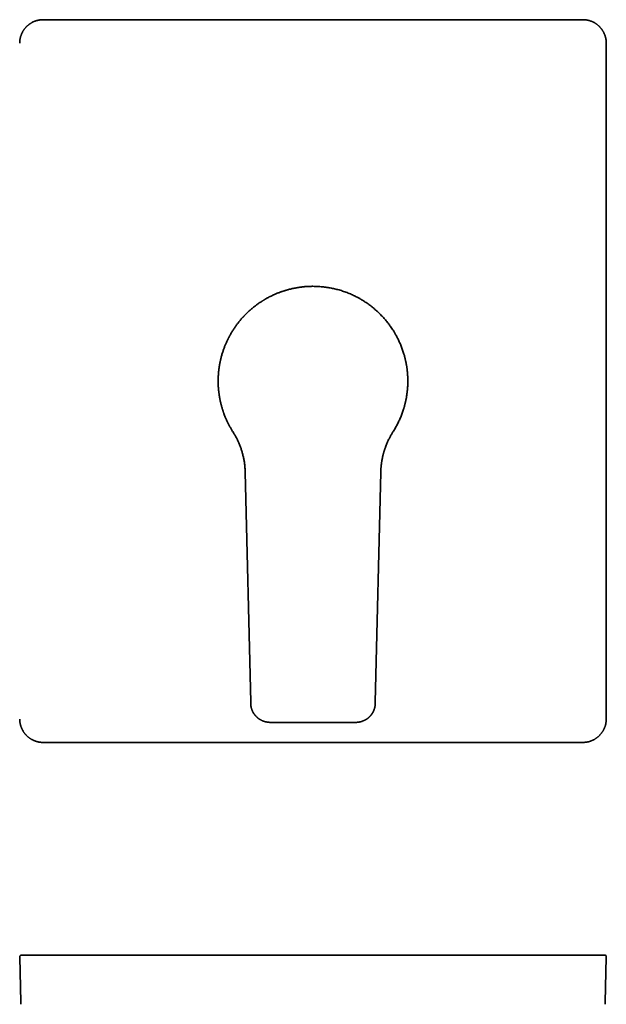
# Model space of a CAD drawing. Header units: millimetres. Extents: x 8 to 511, y 12 to 544.
# Tile 5 of 6: x 194 to 344, y 292 to 544. Entities that reach past the tile are written whole.
import ezdxf

# ---------------------------------------------------------------- set-up
doc = ezdxf.new("R2010")
doc.units = ezdxf.units.MM

msp = doc.modelspace()

# ---------------------------------------------------------------- linework, layer by layer
at = {"color": 7, "linetype": 'Continuous', "lineweight": 35}
for p, q in [((337.99, 544.22), (200.01, 544.22)), ((343.99, 365.25), (343.99, 538.23)), ((251.67, 428.45), (253.07, 369.55)), ((286.33, 428.45), (284.93, 369.55)), ((253.07, 369.55), (253.08, 369.17)), ((284.93, 369.55), (284.92, 369.17)), ((258.08, 364.39), (279.92, 364.39)), ((258.08, 364.39), (258.08, 364.39)), ((200.01, 359.25), (263.03, 359.25)), ((274.97, 359.25), (263.03, 359.25)), ((274.97, 359.25), (337.99, 359.25)), ((194.31, 292.81), (194.01, 304.32)), ((194.02, 304.32), (194.02, 304.32)), ((194.51, 304.83), (200.01, 304.83)), ((200.01, 304.83), (337.99, 304.83)), ((337.99, 304.83), (343.49, 304.83)), ((343.69, 292.81), (343.99, 304.32)), ((343.98, 304.32), (343.98, 304.32)), ((194.31, 292.81), (194.33, 292.23)), ((194.31, 292.81), (194.32, 292.81)), ((343.67, 292.23), (343.69, 292.81)), ((343.68, 292.8), (343.68, 292.81)), ((343.69, 292.81), (343.68, 292.81)), ((343.68, 292.8), (343.69, 292.81))]:
    msp.add_line(p, q, dxfattribs=at)
for points, knots in [([(200.01, 544.22), (199.94, 544.22), (199.79, 544.22), (199.57, 544.21), (199.35, 544.19), (199.13, 544.16), (198.92, 544.13), (198.71, 544.08), (198.5, 544.03), (198.3, 543.98), (198.1, 543.91), (197.91, 543.85), (197.71, 543.77), (197.51, 543.68), (197.32, 543.59), (197.12, 543.48), (196.93, 543.37), (196.74, 543.26), (196.56, 543.14), (196.39, 543.01), (196.23, 542.89), (196.07, 542.75), (195.92, 542.61), (195.77, 542.47), (195.62, 542.31), (195.47, 542.15), (195.33, 541.98), (195.19, 541.8), (195.07, 541.62), (194.95, 541.44), (194.84, 541.26), (194.74, 541.08), (194.64, 540.9), (194.55, 540.71), (194.47, 540.52), (194.39, 540.32), (194.32, 540.11), (194.25, 539.9), (194.19, 539.69), (194.14, 539.47), (194.1, 539.26), (194.07, 539.05), (194.04, 538.85), (194.03, 538.64), (194.02, 538.43), (194.01, 538.3), (194.01, 538.23)], [0, 0, 0, 0, 0.023333, 0.046666, 0.07, 0.093333, 0.116667, 0.14, 0.162, 0.184, 0.206, 0.228, 0.25, 0.273333, 0.296666, 0.319999, 0.343332, 0.366665, 0.389998, 0.411998, 0.433998, 0.455998, 0.477998, 0.499999, 0.523333, 0.546668, 0.570002, 0.593337, 0.616671, 0.640006, 0.662007, 0.684007, 0.706007, 0.728007, 0.750006, 0.773339, 0.796671, 0.820003, 0.843335, 0.866668, 0.89, 0.912, 0.934, 0.956, 0.978, 1, 1, 1, 1]), ([(343.99, 538.23), (343.99, 538.3), (343.98, 538.45), (343.97, 538.67), (343.95, 538.88), (343.92, 539.1), (343.89, 539.32), (343.84, 539.53), (343.79, 539.74), (343.74, 539.94), (343.68, 540.13), (343.61, 540.33), (343.53, 540.53), (343.44, 540.72), (343.35, 540.92), (343.25, 541.12), (343.14, 541.31), (343.02, 541.49), (342.9, 541.67), (342.78, 541.84), (342.65, 542.01), (342.51, 542.17), (342.38, 542.32), (342.23, 542.47), (342.07, 542.62), (341.91, 542.77), (341.74, 542.91), (341.57, 543.04), (341.39, 543.17), (341.21, 543.29), (341.03, 543.4), (340.85, 543.5), (340.66, 543.6), (340.47, 543.69), (340.28, 543.77), (340.08, 543.85), (339.87, 543.92), (339.66, 543.99), (339.45, 544.05), (339.24, 544.09), (339.02, 544.14), (338.82, 544.17), (338.61, 544.19), (338.4, 544.21), (338.2, 544.22), (338.06, 544.22), (337.99, 544.22)], [0, 0, 0, 0, 0.023333, 0.046666, 0.07, 0.093333, 0.116667, 0.14, 0.162, 0.184, 0.206, 0.228, 0.25, 0.273333, 0.296666, 0.319999, 0.343332, 0.366665, 0.389998, 0.411998, 0.433998, 0.455998, 0.477998, 0.499999, 0.523333, 0.546668, 0.570002, 0.593337, 0.616671, 0.640006, 0.662007, 0.684007, 0.706007, 0.728007, 0.750006, 0.773339, 0.796671, 0.820003, 0.843335, 0.866668, 0.89, 0.912, 0.934, 0.956, 0.978, 1, 1, 1, 1]), ([(269, 475.99), (268.85, 475.99), (268.54, 475.98), (268.09, 475.97), (267.63, 475.95), (267.18, 475.92), (266.72, 475.88), (266.27, 475.83), (265.82, 475.78), (265.36, 475.71), (264.89, 475.64), (264.42, 475.55), (263.95, 475.46), (263.48, 475.35), (263.01, 475.24), (262.61, 475.13), (262.27, 475.03), (261.99, 474.95), (261.72, 474.87), (261.44, 474.78), (261.17, 474.69), (260.89, 474.59), (260.59, 474.48), (260.25, 474.35), (259.88, 474.21), (259.51, 474.05), (259.11, 473.88), (258.7, 473.69), (258.27, 473.48), (257.83, 473.26), (257.41, 473.04), (256.98, 472.8), (256.66, 472.61), (256.43, 472.47), (256.29, 472.39), (256.16, 472.31), (256.03, 472.22), (255.89, 472.14), (255.76, 472.05), (255.55, 471.91), (255.26, 471.72), (254.91, 471.48), (254.58, 471.23), (254.26, 470.99), (253.95, 470.75), (253.61, 470.48), (253.26, 470.19), (252.9, 469.87), (252.54, 469.55), (252.19, 469.21), (251.84, 468.87), (251.59, 468.61), (251.44, 468.46), (251.38, 468.39), (251.32, 468.33), (251.26, 468.27), (251.2, 468.2), (251.14, 468.14), (251, 467.98), (250.77, 467.73), (250.48, 467.39), (250.21, 467.07), (249.96, 466.75), (249.72, 466.44), (249.48, 466.12), (249.24, 465.8), (249.01, 465.46), (248.78, 465.12), (248.55, 464.77), (248.33, 464.41), (248.11, 464.05), (247.89, 463.68), (247.75, 463.42), (247.67, 463.26), (247.64, 463.22), (247.62, 463.18), (247.6, 463.14), (247.58, 463.1), (247.56, 463.06), (247.51, 462.96), (247.43, 462.81), (247.32, 462.6), (247.19, 462.34), (247.04, 462.02), (246.87, 461.65), (246.71, 461.28), (246.56, 460.92), (246.41, 460.56), (246.27, 460.18), (246.13, 459.79), (245.99, 459.39), (245.86, 458.99), (245.73, 458.57), (245.61, 458.15), (245.5, 457.72), (245.43, 457.42), (245.39, 457.26), (245.38, 457.23), (245.37, 457.19), (245.37, 457.16), (245.36, 457.13), (245.34, 457.06), (245.31, 456.91), (245.26, 456.68), (245.21, 456.41), (245.15, 456.13), (245.1, 455.83), (245.04, 455.5), (245, 455.18), (244.95, 454.87), (244.92, 454.58), (244.89, 454.35), (244.88, 454.21), (244.87, 454.16), (244.87, 454.15), (244.87, 454.13), (244.87, 454.12), (244.87, 454.11), (244.87, 454.09), (244.86, 454.05), (244.86, 453.98), (244.85, 453.91), (244.84, 453.82), (244.83, 453.73), (244.83, 453.64), (244.82, 453.54), (244.81, 453.43), (244.8, 453.32), (244.8, 453.2), (244.79, 453.06), (244.78, 452.91), (244.77, 452.75), (244.77, 452.57), (244.76, 452.39), (244.76, 452.19), (244.75, 451.99), (244.75, 451.79), (244.75, 451.58), (244.75, 451.36), (244.76, 451.13), (244.76, 450.97), (244.77, 450.87), (244.77, 450.85), (244.77, 450.82), (244.77, 450.8), (244.77, 450.78), (244.77, 450.73), (244.78, 450.62), (244.79, 450.4), (244.8, 450.13), (244.83, 449.82), (244.85, 449.5), (244.89, 449.18), (244.92, 448.85), (244.97, 448.51), (245.01, 448.18), (245.07, 447.85), (245.12, 447.52), (245.18, 447.21), (245.24, 446.9), (245.3, 446.61), (245.36, 446.32), (245.43, 446.04), (245.5, 445.77), (245.57, 445.51), (245.63, 445.26), (245.7, 445.02), (245.77, 444.78), (245.82, 444.62), (245.85, 444.53), (245.86, 444.5), (245.87, 444.47), (245.88, 444.44), (245.89, 444.41), (245.9, 444.38), (245.92, 444.31), (245.97, 444.15), (246.05, 443.91), (246.14, 443.65), (246.25, 443.33), (246.4, 442.96), (246.56, 442.54), (246.73, 442.15), (246.89, 441.78), (247.06, 441.42), (247.23, 441.06), (247.41, 440.7), (247.59, 440.35), (247.78, 440.01), (247.96, 439.68), (248.16, 439.35), (248.35, 439.03), (248.48, 438.82), (248.55, 438.71)], [0, 0, 0, 0, 0.008701, 0.017409, 0.026125, 0.034848, 0.043579, 0.052318, 0.061065, 0.06982, 0.079, 0.08819, 0.097388, 0.106595, 0.115812, 0.125038, 0.13053, 0.136032, 0.141544, 0.147067, 0.152599, 0.158142, 0.163695, 0.171347, 0.179019, 0.18671, 0.194421, 0.203626, 0.212858, 0.222119, 0.231408, 0.240724, 0.250069, 0.253092, 0.25612, 0.259154, 0.262194, 0.26524, 0.268292, 0.271349, 0.279788, 0.28827, 0.295881, 0.303528, 0.31121, 0.318927, 0.328161, 0.337445, 0.346779, 0.356164, 0.365599, 0.375085, 0.376733, 0.378383, 0.380037, 0.381694, 0.383354, 0.385017, 0.386683, 0.395902, 0.404212, 0.412597, 0.420146, 0.427755, 0.435424, 0.443151, 0.451098, 0.459107, 0.467178, 0.475311, 0.483506, 0.491764, 0.500083, 0.500951, 0.501821, 0.502694, 0.503567, 0.504443, 0.505321, 0.5062, 0.511069, 0.515463, 0.519901, 0.527935, 0.536109, 0.543525, 0.551053, 0.558693, 0.566445, 0.574469, 0.582611, 0.590868, 0.599242, 0.607732, 0.616338, 0.625061, 0.625683, 0.626307, 0.626934, 0.627562, 0.628193, 0.628826, 0.631841, 0.637345, 0.642392, 0.647563, 0.653881, 0.660375, 0.667046, 0.672785, 0.678649, 0.683912, 0.686259, 0.686567, 0.686876, 0.687185, 0.687495, 0.687616, 0.6877, 0.688739, 0.689984, 0.691434, 0.69309, 0.694951, 0.696717, 0.698636, 0.700707, 0.70293, 0.705306, 0.707833, 0.710845, 0.714047, 0.717441, 0.721025, 0.7248, 0.728766, 0.732681, 0.736765, 0.741019, 0.745443, 0.750036, 0.75049, 0.750943, 0.751396, 0.751848, 0.7523, 0.752751, 0.754871, 0.758626, 0.765235, 0.771033, 0.776733, 0.78339, 0.789909, 0.796289, 0.802971, 0.809494, 0.815857, 0.822061, 0.828106, 0.833991, 0.839717, 0.845284, 0.850691, 0.855939, 0.860939, 0.865784, 0.870476, 0.875015, 0.875619, 0.876222, 0.876826, 0.877428, 0.87803, 0.878632, 0.879233, 0.882532, 0.888386, 0.893574, 0.898726, 0.907836, 0.91683, 0.924762, 0.932602, 0.94035, 0.948005, 0.955721, 0.963341, 0.970865, 0.978293, 0.985625, 0.99286, 1, 1, 1, 1]), ([(269, 475.99), (269.2, 475.98), (269.6, 475.98), (270.19, 475.96), (270.79, 475.92), (271.39, 475.87), (271.98, 475.8), (272.57, 475.72), (273.14, 475.63), (273.7, 475.53), (274.26, 475.41), (274.82, 475.28), (275.38, 475.13), (275.96, 474.97), (276.54, 474.79), (277.12, 474.59), (277.7, 474.37), (278.27, 474.15), (278.82, 473.91), (279.33, 473.68), (279.82, 473.44), (280.26, 473.22), (280.63, 473.02), (280.86, 472.89), (281.01, 472.8), (281.08, 472.76), (281.16, 472.72), (281.23, 472.68), (281.3, 472.64), (281.37, 472.6), (281.57, 472.47), (281.91, 472.27), (282.38, 471.97), (282.84, 471.65), (283.3, 471.32), (283.76, 470.98), (284.21, 470.63), (284.64, 470.27), (285.06, 469.91), (285.48, 469.53), (285.88, 469.14), (286.28, 468.76), (286.65, 468.37), (287.01, 467.98), (287.36, 467.59), (287.7, 467.18), (288.04, 466.76), (288.37, 466.33), (288.69, 465.89), (289.01, 465.43), (289.33, 464.96), (289.6, 464.54), (289.83, 464.16), (290.01, 463.84), (290.14, 463.62), (290.21, 463.5), (290.23, 463.46), (290.25, 463.42), (290.27, 463.38), (290.29, 463.34), (290.38, 463.18), (290.53, 462.89), (290.74, 462.47), (290.95, 462.04), (291.16, 461.59), (291.35, 461.14), (291.55, 460.66), (291.73, 460.18), (291.92, 459.67), (292.09, 459.15), (292.24, 458.67), (292.36, 458.25), (292.45, 457.89), (292.53, 457.61), (292.57, 457.45), (292.58, 457.38), (292.59, 457.37), (292.59, 457.35), (292.6, 457.33), (292.6, 457.31), (292.62, 457.23), (292.65, 457.1), (292.69, 456.89), (292.74, 456.67), (292.79, 456.44), (292.84, 456.18), (292.89, 455.92), (292.93, 455.65), (292.98, 455.37), (293.02, 455.07), (293.06, 454.76), (293.1, 454.43), (293.13, 454.09), (293.17, 453.74), (293.19, 453.37), (293.22, 452.99), (293.23, 452.63), (293.24, 452.29), (293.25, 451.98), (293.25, 451.74), (293.25, 451.57), (293.25, 451.48), (293.25, 451.38), (293.24, 451.29), (293.24, 451.19), (293.24, 451.09), (293.24, 450.99), (293.23, 450.76), (293.21, 450.4), (293.18, 449.91), (293.14, 449.43), (293.09, 448.97), (293.04, 448.53), (292.97, 448.1), (292.91, 447.69), (292.84, 447.29), (292.76, 446.9), (292.68, 446.53), (292.6, 446.18), (292.52, 445.84), (292.44, 445.52), (292.36, 445.23), (292.29, 444.97), (292.23, 444.8), (292.21, 444.71), (292.2, 444.68), (292.19, 444.66), (292.18, 444.63), (292.18, 444.61), (292.17, 444.58), (292.11, 444.39), (291.99, 444.02), (291.81, 443.5), (291.62, 442.99), (291.42, 442.49), (291.21, 442), (290.99, 441.52), (290.76, 441.04), (290.52, 440.56), (290.26, 440.08), (290, 439.61), (289.73, 439.16), (289.55, 438.86), (289.45, 438.71)], [0, 0, 0, 0, 0.011378, 0.022784, 0.034217, 0.045677, 0.057166, 0.068682, 0.079567, 0.090477, 0.101412, 0.112373, 0.12336, 0.13504, 0.146751, 0.158491, 0.17026, 0.18206, 0.193889, 0.204325, 0.214783, 0.225266, 0.232198, 0.23914, 0.2407, 0.24226, 0.243821, 0.245382, 0.246944, 0.248507, 0.25007, 0.260661, 0.271357, 0.282158, 0.293063, 0.304074, 0.31519, 0.325766, 0.336437, 0.347201, 0.358059, 0.369011, 0.379048, 0.389164, 0.399357, 0.409628, 0.419977, 0.430404, 0.440908, 0.451774, 0.462723, 0.473753, 0.481079, 0.48844, 0.494948, 0.495802, 0.496657, 0.497512, 0.498368, 0.499224, 0.500081, 0.508996, 0.518099, 0.527391, 0.536871, 0.54654, 0.556397, 0.566442, 0.576952, 0.58766, 0.598567, 0.605874, 0.613269, 0.619847, 0.622763, 0.623146, 0.623529, 0.623912, 0.624295, 0.624679, 0.625063, 0.628803, 0.632851, 0.637207, 0.64187, 0.646842, 0.652122, 0.657382, 0.662916, 0.668724, 0.674805, 0.68116, 0.68779, 0.694692, 0.701869, 0.709319, 0.717043, 0.722882, 0.728867, 0.735, 0.736835, 0.738683, 0.740544, 0.742417, 0.744303, 0.746202, 0.748114, 0.750039, 0.759806, 0.769315, 0.778566, 0.787559, 0.796294, 0.804621, 0.8127, 0.820529, 0.82811, 0.835441, 0.842524, 0.849357, 0.855942, 0.86153, 0.866926, 0.871514, 0.87202, 0.872524, 0.873026, 0.873526, 0.874024, 0.874521, 0.875015, 0.885909, 0.896648, 0.907231, 0.917658, 0.927929, 0.938044, 0.948004, 0.95878, 0.969367, 0.979767, 0.989977, 1, 1, 1, 1]), ([(248.55, 438.71), (248.62, 438.59), (248.77, 438.35), (248.99, 437.98), (249.2, 437.61), (249.4, 437.24), (249.6, 436.86), (249.78, 436.47), (249.96, 436.08), (250.13, 435.69), (250.3, 435.28), (250.45, 434.86), (250.6, 434.44), (250.74, 434.02), (250.87, 433.59), (250.99, 433.16), (251.1, 432.73), (251.21, 432.3), (251.3, 431.86), (251.38, 431.42), (251.45, 430.98), (251.51, 430.55), (251.56, 430.12), (251.6, 429.7), (251.63, 429.29), (251.66, 428.87), (251.67, 428.59), (251.67, 428.45)], [0, 0, 0, 0, 0.039193, 0.078387, 0.117582, 0.156778, 0.195974, 0.235171, 0.274368, 0.313567, 0.354632, 0.395699, 0.436765, 0.477833, 0.518901, 0.559969, 0.601038, 0.642107, 0.683176, 0.724246, 0.765316, 0.806385, 0.845108, 0.883831, 0.922554, 0.961277, 1, 1, 1, 1]), ([(289.45, 438.71), (289.38, 438.6), (289.24, 438.38), (289.04, 438.03), (288.83, 437.67), (288.64, 437.31), (288.44, 436.93), (288.25, 436.55), (288.07, 436.15), (287.89, 435.73), (287.71, 435.3), (287.57, 434.91), (287.44, 434.57), (287.37, 434.35), (287.32, 434.21), (287.3, 434.15), (287.28, 434.09), (287.26, 434.03), (287.24, 433.97), (287.23, 433.91), (287.21, 433.85), (287.16, 433.71), (287.1, 433.49), (287.01, 433.18), (286.93, 432.86), (286.85, 432.53), (286.77, 432.19), (286.7, 431.82), (286.64, 431.54), (286.61, 431.36), (286.6, 431.29), (286.59, 431.22), (286.58, 431.15), (286.56, 431.04), (286.54, 430.89), (286.51, 430.67), (286.47, 430.43), (286.45, 430.19), (286.42, 429.92), (286.39, 429.65), (286.37, 429.37), (286.35, 429.07), (286.34, 428.76), (286.33, 428.55), (286.33, 428.45)], [0, 0, 0, 0, 0.036305, 0.073251, 0.110839, 0.14907, 0.187942, 0.227457, 0.267614, 0.30951, 0.352083, 0.395334, 0.424251, 0.453463, 0.459236, 0.46502, 0.470816, 0.476623, 0.482442, 0.488271, 0.494113, 0.499965, 0.52863, 0.558068, 0.58828, 0.619266, 0.651026, 0.686855, 0.72362, 0.730188, 0.736784, 0.74341, 0.750038, 0.75465, 0.773471, 0.794094, 0.815914, 0.838933, 0.863149, 0.888563, 0.914689, 0.94197, 0.970407, 1, 1, 1, 1]), ([(253.08, 369.16), (253.09, 369.1), (253.09, 368.98), (253.1, 368.81), (253.12, 368.65), (253.15, 368.49), (253.17, 368.34), (253.21, 368.19), (253.24, 368.04), (253.29, 367.89), (253.33, 367.75), (253.38, 367.61), (253.43, 367.49), (253.48, 367.37), (253.52, 367.27), (253.57, 367.17), (253.61, 367.08), (253.66, 367), (253.69, 366.93), (253.73, 366.87), (253.76, 366.82), (253.79, 366.77), (253.81, 366.74), (253.83, 366.7), (253.85, 366.67), (253.87, 366.65), (253.88, 366.63), (253.89, 366.61), (253.9, 366.59), (253.92, 366.58), (253.93, 366.55), (253.95, 366.53), (253.98, 366.49), (254.01, 366.45), (254.05, 366.39), (254.09, 366.34), (254.12, 366.29), (254.16, 366.24), (254.2, 366.2), (254.24, 366.15), (254.28, 366.11), (254.32, 366.06), (254.36, 366.01), (254.4, 365.97), (254.45, 365.92), (254.49, 365.88), (254.54, 365.83), (254.6, 365.77), (254.67, 365.71), (254.74, 365.64), (254.83, 365.57), (254.92, 365.49), (255.02, 365.41), (255.14, 365.33), (255.26, 365.24), (255.39, 365.16), (255.52, 365.08), (255.67, 365), (255.82, 364.92), (255.96, 364.85), (256.1, 364.79), (256.24, 364.73), (256.4, 364.68), (256.56, 364.62), (256.73, 364.57), (256.9, 364.53), (257.08, 364.49), (257.27, 364.46), (257.47, 364.43), (257.67, 364.41), (257.87, 364.39), (258.01, 364.39), (258.08, 364.39)], [0, 0, 0, 0, 0.023484, 0.04615, 0.067999, 0.089035, 0.109258, 0.12867, 0.150508, 0.171223, 0.190815, 0.209286, 0.226942, 0.243436, 0.258769, 0.272941, 0.285952, 0.297601, 0.30813, 0.317538, 0.325827, 0.332666, 0.338494, 0.343577, 0.348123, 0.352135, 0.35561, 0.357966, 0.360257, 0.3632, 0.366834, 0.37116, 0.376177, 0.38398, 0.392747, 0.401361, 0.409701, 0.417768, 0.425561, 0.433081, 0.440328, 0.449156, 0.457541, 0.465484, 0.47306, 0.481381, 0.490815, 0.501363, 0.513024, 0.526435, 0.541067, 0.556921, 0.573996, 0.592293, 0.61181, 0.631578, 0.652459, 0.674451, 0.697554, 0.716487, 0.736106, 0.756413, 0.777406, 0.799489, 0.822285, 0.845798, 0.870027, 0.894976, 0.920182, 0.946086, 0.972691, 1, 1, 1, 1]), ([(279.92, 364.39), (279.98, 364.39), (280.1, 364.39), (280.28, 364.4), (280.45, 364.42), (280.62, 364.44), (280.78, 364.46), (280.93, 364.49), (281.08, 364.52), (281.22, 364.56), (281.37, 364.6), (281.53, 364.65), (281.69, 364.71), (281.84, 364.77), (281.98, 364.83), (282.12, 364.89), (282.24, 364.95), (282.36, 365.02), (282.48, 365.08), (282.59, 365.15), (282.69, 365.21), (282.78, 365.27), (282.87, 365.33), (282.95, 365.39), (283.03, 365.45), (283.13, 365.53), (283.23, 365.62), (283.34, 365.71), (283.45, 365.82), (283.55, 365.92), (283.66, 366.04), (283.75, 366.13), (283.81, 366.22), (283.86, 366.27), (283.91, 366.33), (283.95, 366.38), (283.98, 366.43), (284.01, 366.47), (284.03, 366.5), (284.05, 366.53), (284.07, 366.55), (284.08, 366.57), (284.09, 366.58), (284.09, 366.59), (284.1, 366.6), (284.11, 366.62), (284.13, 366.64), (284.15, 366.67), (284.17, 366.71), (284.21, 366.76), (284.24, 366.82), (284.28, 366.89), (284.32, 366.97), (284.37, 367.05), (284.42, 367.15), (284.47, 367.26), (284.52, 367.37), (284.57, 367.5), (284.62, 367.62), (284.67, 367.76), (284.72, 367.91), (284.76, 368.07), (284.8, 368.22), (284.83, 368.37), (284.86, 368.52), (284.88, 368.67), (284.9, 368.83), (284.91, 368.99), (284.91, 369.1), (284.92, 369.16)], [0, 0, 0, 0, 0.023594, 0.046577, 0.06895, 0.090716, 0.111876, 0.13207, 0.151683, 0.170715, 0.189167, 0.212266, 0.234391, 0.255542, 0.275719, 0.294924, 0.313157, 0.330417, 0.348242, 0.364896, 0.380378, 0.394689, 0.408424, 0.42089, 0.433172, 0.450344, 0.468344, 0.487174, 0.506833, 0.526285, 0.546487, 0.567439, 0.577577, 0.58785, 0.597447, 0.606018, 0.613562, 0.62008, 0.625572, 0.630037, 0.633475, 0.635887, 0.637385, 0.639105, 0.641056, 0.64333, 0.646349, 0.651424, 0.657825, 0.665553, 0.674607, 0.684987, 0.696693, 0.709725, 0.724083, 0.739766, 0.756776, 0.773849, 0.792076, 0.81146, 0.832001, 0.8537, 0.876557, 0.895332, 0.914824, 0.935036, 0.955968, 0.977622, 1, 1, 1, 1]), ([(194.01, 365.25), (194.01, 365.18), (194.02, 365.03), (194.03, 364.81), (194.05, 364.59), (194.08, 364.37), (194.11, 364.16), (194.16, 363.94), (194.21, 363.74), (194.26, 363.54), (194.32, 363.34), (194.39, 363.15), (194.47, 362.95), (194.56, 362.75), (194.65, 362.55), (194.75, 362.36), (194.86, 362.17), (194.98, 361.98), (195.1, 361.8), (195.22, 361.63), (195.35, 361.47), (195.49, 361.31), (195.62, 361.16), (195.77, 361), (195.93, 360.85), (196.09, 360.71), (196.26, 360.57), (196.43, 360.43), (196.61, 360.3), (196.79, 360.19), (196.97, 360.08), (197.15, 359.97), (197.34, 359.88), (197.53, 359.79), (197.72, 359.7), (197.92, 359.63), (198.13, 359.55), (198.34, 359.49), (198.55, 359.43), (198.76, 359.38), (198.98, 359.34), (199.18, 359.31), (199.39, 359.28), (199.6, 359.26), (199.8, 359.25), (199.94, 359.25), (200.01, 359.25)], [0, 0, 0, 0, 0.023333, 0.046666, 0.07, 0.093333, 0.116667, 0.14, 0.162, 0.184, 0.206, 0.228, 0.25, 0.273333, 0.296666, 0.319999, 0.343332, 0.366665, 0.389998, 0.411998, 0.433998, 0.455998, 0.477998, 0.499999, 0.523333, 0.546668, 0.570002, 0.593337, 0.616671, 0.640006, 0.662007, 0.684007, 0.706007, 0.728007, 0.750006, 0.773339, 0.796671, 0.820003, 0.843335, 0.866668, 0.89, 0.912, 0.934, 0.956, 0.978, 1, 1, 1, 1]), ([(337.99, 359.25), (338.06, 359.25), (338.21, 359.25), (338.43, 359.27), (338.65, 359.29), (338.87, 359.31), (339.08, 359.35), (339.29, 359.39), (339.5, 359.44), (339.7, 359.5), (339.9, 359.56), (340.09, 359.63), (340.29, 359.71), (340.49, 359.79), (340.68, 359.89), (340.88, 359.99), (341.07, 360.1), (341.26, 360.22), (341.44, 360.34), (341.61, 360.46), (341.77, 360.59), (341.93, 360.72), (342.08, 360.86), (342.23, 361.01), (342.38, 361.17), (342.53, 361.33), (342.67, 361.5), (342.81, 361.67), (342.93, 361.85), (343.05, 362.03), (343.16, 362.21), (343.26, 362.39), (343.36, 362.58), (343.45, 362.76), (343.53, 362.96), (343.61, 363.16), (343.68, 363.37), (343.75, 363.58), (343.81, 363.79), (343.86, 364), (343.9, 364.21), (343.93, 364.42), (343.96, 364.63), (343.97, 364.83), (343.98, 365.04), (343.99, 365.18), (343.99, 365.25)], [0, 0, 0, 0, 0.023333, 0.046666, 0.07, 0.093333, 0.116667, 0.14, 0.162, 0.184, 0.206, 0.228, 0.25, 0.273333, 0.296666, 0.319999, 0.343332, 0.366665, 0.389998, 0.411998, 0.433998, 0.455998, 0.477998, 0.499999, 0.523333, 0.546668, 0.570002, 0.593337, 0.616671, 0.640006, 0.662007, 0.684007, 0.706007, 0.728007, 0.750006, 0.773339, 0.796671, 0.820003, 0.843335, 0.866668, 0.89, 0.912, 0.934, 0.956, 0.978, 1, 1, 1, 1]), ([(194.51, 304.83), (194.49, 304.83), (194.45, 304.83), (194.38, 304.82), (194.32, 304.8), (194.26, 304.77), (194.2, 304.73), (194.15, 304.68), (194.11, 304.63), (194.07, 304.58), (194.05, 304.52), (194.03, 304.45), (194.01, 304.39), (194.01, 304.35), (194.01, 304.33)], [0, 0, 0, 0, 0.084642, 0.169284, 0.253926, 0.338568, 0.42321, 0.507852, 0.592494, 0.677136, 0.761778, 0.84642, 0.931062, 1, 1, 1, 1]), ([(194.01, 304.33), (194.01, 304.33), (194.01, 304.33), (194.02, 304.32), (194.02, 304.32)], [0, 0, 0, 0, 0.617288, 1, 1, 1, 1]), ([(194.01, 304.32), (194.01, 304.32), (194.01, 304.32), (194.02, 304.32), (194.02, 304.32)], [0, 0, 0, 0, 0.864666, 1, 1, 1, 1]), ([(343.49, 304.83), (343.62, 304.83), (343.75, 304.78), (343.94, 304.59), (343.99, 304.45), (343.99, 304.32)], [0, 0, 0, 0, 0.5, 0.5, 1, 1, 1, 1]), ([(343.98, 304.32), (343.98, 304.32), (343.99, 304.33), (343.99, 304.33), (343.99, 304.33)], [0, 0, 0, 0, 0.3636795, 1, 1, 1, 1])]:
    msp.add_open_spline(points, degree=3, knots=knots, dxfattribs=at)

doc.saveas('drawing.dxf')
